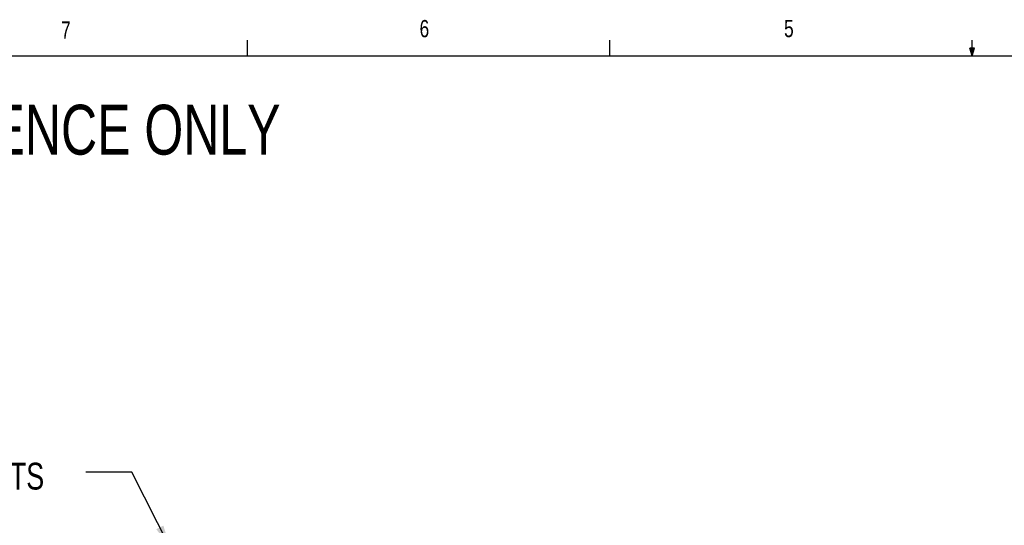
# Model space of a CAD drawing. Header units: inches. Extents: x 0.4 to 16.6, y 0.2 to 10.8.
# Tile 7 of 12: x 3.3 to 8.7, y 8.1 to 10.8. Entities that reach past the tile are written whole.
import ezdxf

# ---------------------------------------------------------------- set-up
doc = ezdxf.new("R2010")
doc.units = ezdxf.units.IN
doc.header["$MEASUREMENT"] = 0
doc.layers.add('BORDER', color=7, linetype='Continuous', lineweight=25)
doc.layers.add('SLD-0', color=7, linetype='Continuous', lineweight=25)
doc.styles.add('SLDTEXTSTYLE0', font='TXT', dxfattribs={"width": 0.75})
doc.dimstyles.new('SLDDIMSTYLE2', dxfattribs={"dimtxt": 0.18, "dimasz": 0.13, "dimexe": 0, "dimexo": 0.0625, "dimgap": 0, "dimtad": 0, "dimtih": 1, "dimtoh": 1, "dimdec": 0, "dimrnd": 1e-09, "dimzin": 0, "dimdsep": 46, "dimtxsty": 'Standard', "dimsah": 1, "dimcen": 0.09, "dimadec": 0, "dimazin": 0, "dimtfac": 0.13, "dimtdec": 0, "dimtofl": 0, "dimtmove": 0, "dimatfit": 3, "dimfxl": 0, "dimfrac": 2, "dimtolj": 1, "dimtzin": 0, "dimarcsym": 0})

# ---------------------------------------------------------------- blocks, each defined once
blk = doc.blocks.new('SW_NOTE_0_1')
at = {"layer": 'SLD-0', "color": 0, "attachment_point": 1, "style": 'SLDTEXTSTYLE0'}
for s, insert, char_height in [('ROTATABLE IN', (-1.4485, 0.2842), 0.145833), ('%%d', (-1.3407, 0.0504), 0.14583), ('6', (-1.4485, 0.0504), 0.1458), ('INCREMENTS', (-1.1933, 0.0504), 0.14583)]:
    blk.add_mtext(s, dxfattribs=dict(at, insert=insert, char_height=char_height))

msp = doc.modelspace()

# ---------------------------------------------------------------- linework, layer by layer
at = {"layer": 'BORDER'}
for p, q in [((4.5635, 10.6421), (4.5635, 10.7269)), ((6.5323, 10.6421), (6.5323, 10.7269)), ((8.501, 10.6421), (8.501, 10.7269)), ((8.501, 10.6421), (8.4878, 10.684)), ((8.5136, 10.684), (8.4878, 10.684)), ((8.494, 10.684), (8.501, 10.6421)), ((8.501, 10.6421), (8.5136, 10.684)), ((8.5059, 10.684), (8.501, 10.6421)), ((0.6263, 10.6421), (16.3763, 10.6421))]:
    msp.add_line(p, q, dxfattribs=at)

# ---------------------------------------------------------------- block references
at = {"layer": 'SLD-0', "color": 7}
msp.add_blockref('SW_NOTE_0_1', (3.6856, 8.3814), dxfattribs=at)

# ---------------------------------------------------------------- texts
at = {"color": 7, "linetype": 'Continuous', "lineweight": 0, "char_height": 0.0937, "attachment_point": 1, "style": 'SLDTEXTSTYLE0'}
for s, insert in [('7', (3.551, 10.8287)), ('6', (5.4987, 10.8367)), ('5', (7.4787, 10.8373))]:
    msp.add_mtext(s, dxfattribs=dict(at, insert=insert))
at = {"layer": 'SLD-0', "insert": (0.6985, 10.3763), "char_height": 0.270833, "attachment_point": 1, "style": 'SLDTEXTSTYLE0'}
msp.add_mtext('NOTE: FOR REFERENCE ONLY', dxfattribs=at)

# ---------------------------------------------------------------- leaders
at = {"layer": 'SLD-0', "color": 7}
msp.add_leader([(4.1463, 7.9645), (3.9356, 8.3814), (3.6856, 8.3814)], dimstyle='SLDDIMSTYLE2', dxfattribs=at)

doc.saveas('drawing.dxf')
